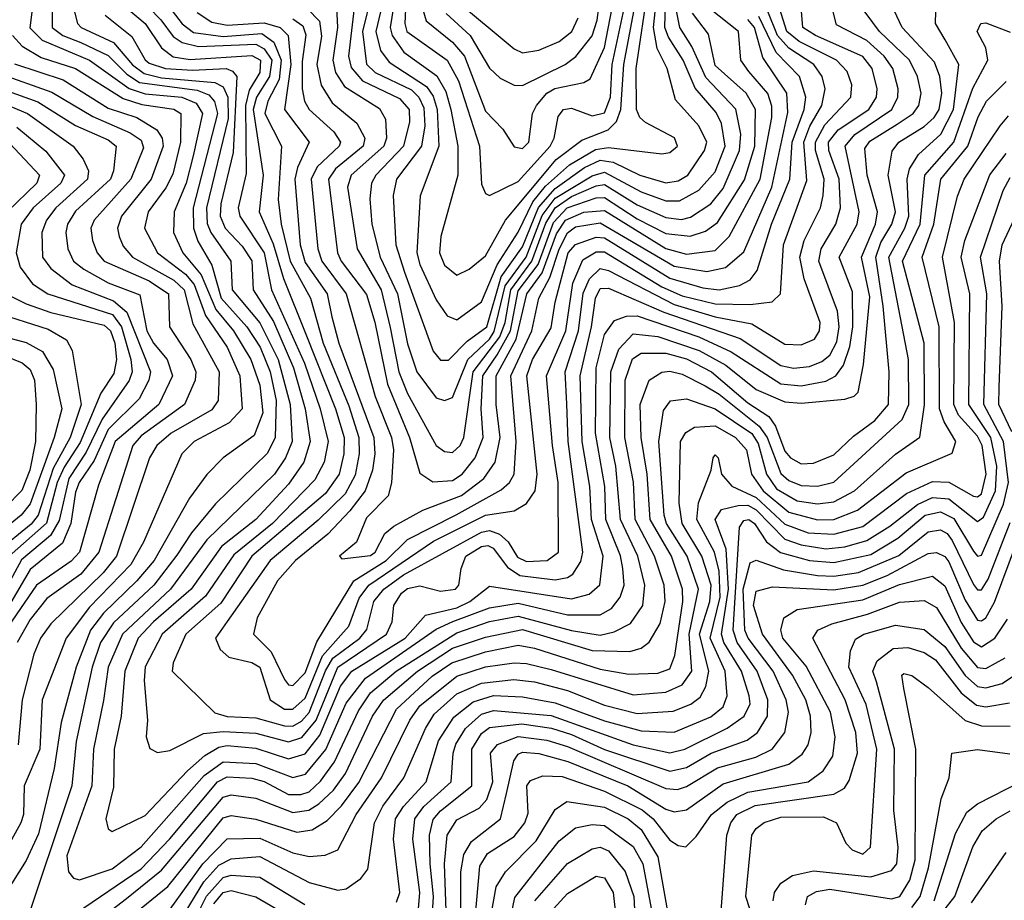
# Model space of a CAD drawing. Extents: x 501367 to 657802, y 482273 to 547541.
# Tile 163 of 256: x 560319 to 562720, y 522416 to 524564. Entities that reach past the tile are written whole.
import ezdxf

# ---------------------------------------------------------------- set-up
doc = ezdxf.new("R2010")
doc.units = 0

msp = doc.modelspace()

# ---------------------------------------------------------------- linework, layer by layer
at = {"layer": '0CON20XD'}
for points in [[(560363.9, 524705), (560343.8, 524543.8), (560373.8, 524513.8), (560489.5, 524465), (560586.2, 524396.2), (560625, 524382.8), (560714.9, 524374.9), (560749.8, 524359.9), (560764.7, 524335), (560741.8, 524231.8), (560725.2, 524164.8), (560695.9, 524095), (560694.5, 524045), (560716.8, 523995), (560761.6, 523941.6), (560797.3, 523857.3), (560840.5, 523805), (560883.2, 523735), (560905, 523672.1), (560911.8, 523605), (560890.6, 523549.4), (560815.3, 523495), (560775.4, 523454.6), (560733.2, 523396.8), (560646.8, 523245), (560605.1, 523194.9), (560523.6, 523116.4), (560491.6, 523075), (560456.6, 522985), (560420.3, 522849.7), (560402.9, 522737.1), (560365, 522578.2), (560335, 522513.2), (560245, 522371)], [(561265.1, 524695), (561258.6, 524555), (561263.5, 524535), (561361.4, 524465), (561389.3, 524415), (561440.7, 524255), (561445, 524163.1), (561455, 524140), (561465, 524135.4), (561535, 524169.2), (561612.9, 524255), (561622.9, 524275), (561632.1, 524327.9), (561645, 524344.7), (561665, 524348.3), (561715, 524329.7), (561745, 524337), (561759.8, 524375), (561764.2, 524455), (561798.3, 524615)], [(560554.1, 524615), (560625, 524554.6), (560664.9, 524494.9), (560693.4, 524473.4), (560735, 524466.7), (560885, 524476.2), (560906.6, 524465), (560905.1, 524435), (560878.4, 524391.6), (560869.7, 524355), (560871.4, 524188.6), (560852.3, 524105), (560855.7, 524084.3), (560915.4, 523995), (560933, 523905), (561013.9, 523726.1), (561052.1, 523615), (561071.3, 523535), (561061.7, 523485), (561038.5, 523441.5), (560935.6, 523335), (560841.4, 523258.6), (560771.9, 523158.1), (560666.7, 523065), (560625, 522985.3), (560622.4, 522952.4), (560631.1, 522855), (560627.3, 522815), (560636.6, 522786.6), (560655, 522776.7), (560685, 522781.1), (560767.2, 522822.8), (560815, 522827.9), (560895, 522823.6), (560975, 522802.1), (561007.2, 522812.8), (561041.9, 522855), (561095.4, 522985), (561214, 523065), (561227.8, 523095), (561231.7, 523135), (561250, 523165), (561265, 523176.6), (561295, 523182.6), (561345, 523170), (561381.6, 523175), (561390.4, 523185), (561395.5, 523225), (561407.5, 523255), (561445, 523278.9), (561461, 523281), (561473.7, 523275), (561508.4, 523228.4), (561538.5, 523208.5), (561625, 523197.8), (561655, 523203.2), (561668.3, 523211.7), (561688, 523242), (561692.4, 523265), (561656.7, 523535), (561653.2, 523626.8), (561649.6, 523705), (561682.2, 523805), (561693.3, 523896.7), (561708.5, 523931.5), (561735, 523957.1), (561755, 523952.1), (561915, 523869), (562015, 523839.5), (562105, 523822), (562185, 523772.4), (562225, 523770.5), (562257.3, 523785), (562269.3, 523805), (562271.6, 523825), (562232.1, 523932.1), (562221.7, 523985), (562232.3, 524025), (562272.4, 524105), (562278.8, 524135), (562280.8, 524175), (562259.8, 524245), (562259.6, 524265), (562282.6, 524307.4), (562346.3, 524375), (562348.9, 524405), (562337.4, 524437.4), (562310.8, 524465), (562220.4, 524510.4), (562189.9, 524535), (562149, 524665)], [(561206.4, 524615), (561187.4, 524535), (561198.8, 524488.8), (561220, 524460), (561311.2, 524401.2), (561327.1, 524377.1), (561337.2, 524345), (561341.2, 524255), (561296.1, 524133.9), (561287.9, 523995), (561295, 523966.5), (561335, 523880.7), (561361.5, 523841.5), (561385, 523831.4), (561445, 523875.7), (561483.8, 523966.2), (561535, 524045.5), (561570.7, 524119.3), (561601.8, 524158.2), (561659.8, 524210.2), (561723, 524247), (561755, 524252), (561885, 524236.3), (561905, 524240.2), (561923.5, 524255), (561915.9, 524275.9), (561845, 524312.9), (561831.9, 524325), (561823.6, 524345), (561822.2, 524445), (561852.8, 524647.2)], [(560447.3, 524605), (560460, 524555), (560468.9, 524545), (560548.2, 524508.2), (560594, 524454), (560622.5, 524432.5), (560665, 524422), (560795, 524410.3), (560815, 524400.1), (560826.6, 524375), (560827.2, 524322.8), (560774.5, 524105), (560776.6, 524066.6), (560785.3, 524045), (560833.9, 523975), (560836.9, 523905), (560905, 523824.6), (560949.2, 523735), (560978.9, 523625), (560983.8, 523535), (560967.7, 523495), (560940.6, 523455), (560775.9, 523295), (560687.2, 523175), (560569.7, 523065), (560534.7, 522985), (560523.6, 522903.6), (560498.9, 522785), (560495.4, 522695), (560434.5, 522524.5), (560438.3, 522485), (560450.3, 522470.3), (560465, 522465.7), (560545, 522492.5), (560615, 522546.6), (560769.4, 522720.6), (560815, 522753.9), (560895, 522749.6), (560985, 522715.8), (561016.4, 522723.6), (561066, 522784), (561115, 522897), (561162.4, 522957.6), (561335, 523077.5), (561375.8, 523095.8), (561465, 523129.2), (561535, 523140.6), (561655, 523112.6), (561735, 523112.4), (561762.3, 523127.7), (561783.9, 523155), (561792.9, 523185), (561790.4, 523225), (561784.2, 523255.8), (561748.9, 523345), (561745.8, 523425), (561723.3, 523555), (561724.7, 523715), (561745, 523796), (561769.9, 523830.1), (561798.9, 523841.1), (561825, 523841.9), (561975, 523790), (562054.1, 523754.1), (562175, 523675.3), (562225, 523670.9), (562285, 523682.3), (562309.1, 523695), (562328.5, 523721.5), (562343.6, 523766.4), (562350.8, 523815), (562350.4, 523900.4), (562318, 523985), (562361.4, 524065), (562366.5, 524095), (562332.4, 524255), (562355.8, 524284.2), (562446.3, 524345), (562460.3, 524375), (562461.2, 524395), (562448.1, 524445), (562427.4, 524475), (562385, 524512.9), (562311.2, 524551.2), (562292.6, 524625)], [(560604, 524625), (560663.4, 524563.4), (560693.1, 524523.1), (560715, 524508), (560755, 524498.6), (560895, 524504.2), (560915, 524493.2), (560933.7, 524465), (560928.7, 524425), (560896.6, 524375), (560888.6, 524345), (560912.5, 524185), (560903.2, 524095), (560937.4, 524017.4), (560962.6, 523932.6), (561017.2, 523797.2), (561089.7, 523615), (561110.5, 523545), (561109.7, 523505), (561097.9, 523455), (561065, 523408.5), (560885.6, 523255), (560809.3, 523140.7), (560724.5, 523065), (560693.4, 522995), (560691, 522975), (560795, 522873.1), (560825, 522863.9), (560895, 522861.4), (560965, 522841.3), (560985, 522840.8), (561006.7, 522853.3), (561025, 522873.9), (561064.6, 522975.4), (561083.2, 523006.8), (561148.4, 523055), (561166.1, 523076.1), (561182.4, 523145), (561207.4, 523175), (561255, 523210.1), (561445, 523313.7), (561465, 523318.1), (561489, 523309), (561510, 523290), (561533, 523253), (561555, 523242.2), (561605.5, 523244.5), (561633.1, 523265), (561632.6, 523435), (561618.5, 523525), (561604.1, 523695), (561651.1, 523805), (561668.4, 523921.6), (561692.1, 523977.9), (561725, 523997.3), (561745, 523997.3), (561885, 523912.3), (561935, 523890.7), (562015, 523871.1), (562100.8, 523869.2), (562154.1, 523875.9), (562174.7, 523895), (562181.8, 524015), (562238.6, 524171.4), (562231.6, 524265), (562246, 524304), (562275.3, 524355), (562283.1, 524395), (562276.3, 524425), (562255.5, 524455), (562194.5, 524494.5), (562167, 524525), (562143.9, 524583.9)], [(560660.7, 524625), (560715, 524553.9), (560742.8, 524532.8), (560815, 524523.1), (560909.4, 524530.6), (560938.9, 524508.9), (560957.2, 524465), (560951.6, 524418.4), (560924.5, 524365), (560917.1, 524335), (560957.7, 524255), (560949.8, 524125), (560956.6, 524065), (560978.9, 523975), (561028.2, 523885), (561059.3, 523775), (561122.2, 523622.2), (561146.3, 523545), (561147.3, 523505), (561137.1, 523452.9), (561112.8, 523407.2), (561046.8, 523343.2), (560930, 523245), (560825, 523095.9), (560796.5, 523055), (560807.7, 523027.7), (560829.3, 523009.3), (560885, 522996.1), (560904.8, 522985), (560930.2, 522905), (560965, 522882.4), (560985, 522881.8), (561015, 522909.1), (561057.5, 523012.5), (561122, 523085), (561146.9, 523153.1), (561170.9, 523185), (561328.1, 523291.9), (561455, 523355.1), (561525, 523366.3), (561555, 523384.2), (561576.1, 523415), (561581.4, 523455), (561555.6, 523695), (561570.1, 523735), (561615, 523812.4), (561625.3, 523875.3), (561657.1, 523995), (561675, 524015.8), (561725, 524033.8), (561745, 524031.7), (561905, 523933.8), (561985, 523909.7), (562025, 523904.9), (562074.4, 523915.6), (562100.5, 523929.5), (562117.5, 523952.5), (562152.7, 524065), (562197.5, 524175), (562203.2, 524265), (562232.3, 524345), (562236.2, 524375), (562221.1, 524425), (562164.2, 524484.2), (562121.5, 524571.5)], [(561137.1, 524615), (561121.1, 524475), (561127.5, 524447.5), (561155.1, 524415), (561245, 524371.4), (561268.7, 524345), (561269.9, 524315), (561254.9, 524255), (561187.7, 524185), (561176.9, 524165), (561172.8, 524127.2), (561178, 524065), (561198.3, 523985), (561240.7, 523895), (561265, 523773.6), (561287.9, 523705), (561335, 523641.7), (561355, 523634.7), (561375, 523642.5), (561412, 523735), (561464.6, 523785), (561476.3, 523803.7), (561503.3, 523915), (561554.2, 523985), (561593.5, 524086.5), (561625, 524128.5), (561715, 524182.9), (561745, 524192), (561835, 524144), (561895, 524122), (561928.3, 524121.7), (561975, 524147.7), (562015, 524193), (562039.9, 524255), (562030.9, 524310.9), (562017.9, 524337.9), (561966.6, 524396.6), (561937, 524465), (561901.2, 524521.2), (561892.5, 524545), (561894.5, 524635)], [(561176.9, 524625), (561155.5, 524535), (561165, 524455.7), (561186.3, 524435), (561275, 524392.5), (561292.8, 524375), (561305, 524348.8), (561306.8, 524305), (561298.7, 524255), (561238, 524175), (561229.7, 524135), (561236.3, 524015), (561257.7, 523947.7), (561327.6, 523755), (561345, 523733.1), (561365, 523733.8), (561410.1, 523779.9), (561458.3, 523815), (561493.5, 523936.5), (561545, 524009.6), (561584.6, 524105.4), (561625, 524152.3), (561696.9, 524203.1), (561735, 524221.1), (561766.3, 524216.3), (561831.2, 524185), (561895, 524166.1), (561925, 524170.7), (561948.8, 524185), (561989.6, 524245), (561994.9, 524265), (561975, 524304.8), (561918.3, 524368.3), (561898.4, 524445), (561874, 524494), (561864.9, 524545), (561875.1, 524644.9)], [(561233.9, 524616.1), (561222.6, 524545), (561227.1, 524525), (561255.8, 524485), (561336.8, 524426.8), (561358.5, 524388.5), (561370.7, 524345), (561387.9, 524255), (561387.6, 524185), (561346, 524035), (561342.8, 523995), (561354.8, 523965), (561385, 523940.6), (561415.4, 523955), (561455, 523987.6), (561504.2, 524075), (561627.5, 524222.5), (561690.2, 524269.8), (561754.6, 524295.4), (561774.8, 524315.2), (561785.5, 524344.5), (561792.3, 524455), (561828.6, 524645)], [(561358.8, 524578.8), (561417.8, 524525), (561465, 524445.3), (561491.2, 524421.2), (561525, 524404), (561545, 524403.1), (561649.2, 524455), (561675.8, 524474.2), (561715.2, 524524.8), (561727.5, 524562.5), (561735.8, 524625)], [(560398.1, 524615), (560398.5, 524545), (560424.4, 524525), (560468, 524508), (560535, 524476.3), (560580.7, 524430.7), (560611, 524411), (560752.1, 524392.1), (560780.3, 524380.3), (560794.4, 524364.4), (560801.6, 524335), (560742.5, 524105), (560742.6, 524055), (560753.6, 524023.6), (560788.1, 523965), (560810.7, 523885), (560873.3, 523815), (560905.2, 523764.9), (560929.8, 523705), (560944.9, 523634.9), (560941.9, 523545), (560923.7, 523506.3), (560797, 523383), (560738, 523312), (560702.4, 523257.6), (560646.6, 523185), (560547.6, 523092.4), (560516.5, 523045), (560496.2, 522985), (560456.6, 522803.4), (560446.2, 522695), (560328.9, 522345)], [(560331, 522229), (560579.9, 522420.1), (560665, 522489.2), (560815, 522667.9), (560835, 522673.1), (560895, 522665.4), (560985, 522629.8), (561024.1, 522635.9), (561048.8, 522651.2), (561084.4, 522685), (561113.3, 522725), (561179.5, 522865), (561206, 522904), (561289.6, 522975), (561375, 523030.7), (561455, 523058.1), (561545, 523076.2), (561715.1, 523025.1), (561807.5, 523022.5), (561835, 523031.1), (561854.6, 523045.4), (561881.4, 523091.4), (561893.6, 523145), (561890.6, 523185), (561867.4, 523255), (561820.5, 523345), (561815.9, 523435.9), (561795.3, 523545), (561796, 523685), (561813.4, 523736.6), (561835, 523750.5), (561895, 523750.3), (561945, 523736.3), (562006.2, 523705), (562095, 523629.1), (562146.1, 523596.1), (562162.1, 523572.1), (562185, 523511.7), (562199, 523495), (562225, 523480.3), (562255, 523482), (562305, 523502.9), (562352.2, 523547.8), (562405, 523586.1), (562438.2, 523625), (562439.4, 523705), (562424.7, 523865.3), (562407.1, 523985), (562419.5, 524020.5), (562446.3, 524065), (562454.7, 524095), (562437.1, 524185), (562446.8, 524243.2), (562462.8, 524265), (562525, 524303.1), (562549.4, 524325), (562561.1, 524345), (562567.7, 524385), (562563.1, 524425), (562549.9, 524459.9), (562470.9, 524545), (562439, 524615)], [(560415.9, 522235), (560680.7, 522449.3), (560815, 522617.2), (560835, 522623), (560895, 522614.2), (560995, 522582.3), (561032, 522588), (561069.1, 522610.9), (561104, 522646), (561146.4, 522703.6), (561237.7, 522882.3), (561325, 522962.7), (561373.2, 522995), (561455, 523022), (561535, 523038.1), (561575, 523031), (561735, 522979.9), (561805, 522967.6), (561875, 522969.9), (561905, 522980.6), (561916.8, 523013.2), (561936.4, 523145), (561935.3, 523175), (561908.6, 523255), (561856.7, 523345), (561849.2, 523455), (561834.7, 523545), (561832.3, 523625), (561854.2, 523685), (561885, 523704.5), (561905, 523706.5), (561935, 523699.2), (561990.6, 523670.6), (562025, 523650.6), (562122.7, 523572.7), (562142.4, 523545), (562175, 523457), (562195, 523439.8), (562225, 523427.9), (562265, 523426.4), (562305, 523436), (562471.6, 523588.4), (562487.5, 523625), (562486.8, 523735), (562438.4, 523985), (562477.8, 524055), (562487.9, 524085), (562483.1, 524175), (562489.5, 524200.5), (562511.4, 524235), (562565.6, 524284.4), (562596.2, 524345), (562609.6, 524455), (562576, 524515), (562552.4, 524555), (562554, 524615)], [(560455, 522383.8), (560615, 522492.8), (560685, 522565.7), (560801.5, 522705), (560825, 522717.4), (560885, 522713.7), (560915, 522705.9), (560975, 522674.3), (561005, 522673.8), (561025, 522680.8), (561053.1, 522706.9), (561086.6, 522753.4), (561145, 522877.9), (561175, 522921.6), (561237.1, 522975), (561385, 523068.7), (561465, 523095.6), (561535, 523109.1), (561665, 523074.4), (561735, 523062.9), (561769.2, 523070.8), (561808.5, 523091.5), (561838.5, 523135), (561844, 523185), (561826.5, 523255), (561784.4, 523344.4), (561772.7, 523475), (561758.5, 523545), (561760.5, 523705), (561780, 523760), (561815, 523797.5), (561875, 523791.1), (561976.6, 523756.6), (562041.2, 523721.2), (562115, 523661.6), (562185, 523631.8), (562225, 523628.2), (562331.3, 523638.7), (562354.3, 523645.7), (562364.3, 523655.7), (562377.3, 523722.7), (562392.2, 523887.8), (562372.2, 523985), (562405.9, 524065), (562411.3, 524095), (562385.6, 524185), (562380.6, 524249.4), (562392.3, 524267.7), (562459, 524309), (562498.1, 524335), (562512, 524355), (562518, 524385), (562508.9, 524425), (562489.3, 524465), (562416, 524535), (562364.5, 524604.5)], [(560527.4, 524575), (560592.5, 524522.5), (560625, 524465.6), (560635, 524458), (560674.9, 524444.9), (560740.6, 524440.6), (560822.9, 524445), (560838.3, 524438.3), (560849, 524425), (560840.1, 524239.9), (560809.3, 524115), (560808.4, 524085), (560820.1, 524055), (560861.3, 524011.3), (560885, 523975.9), (560888.4, 523905), (560937.7, 523827.7), (560986.8, 523715), (561015.4, 523615), (561027.3, 523535), (561012.4, 523485), (560975, 523430.8), (560895, 523345.1), (560811.3, 523278.7), (560737.1, 523175), (560645.4, 523095), (560607.9, 523055), (560575.8, 522975), (560566.2, 522865), (560549.2, 522785), (560548.1, 522691.9), (560529.1, 522615), (560535, 522590), (560545, 522583.8), (560625, 522622.5), (560728.5, 522731.5), (560770.9, 522769.1), (560805, 522789.3), (560825, 522793.7), (560895, 522787.3), (560975, 522761.4), (561015, 522773.4), (561051.3, 522818.7), (561101.6, 522938.4), (561128.8, 522975), (561259.3, 523055), (561308.6, 523111.4), (561385, 523129.6), (561417, 523145), (561465, 523181.9), (561665, 523151.2), (561707.6, 523162.4), (561734.3, 523185.7), (561742.3, 523255), (561714, 523345), (561709.9, 523425), (561691, 523535), (561686.2, 523695), (561714, 523815), (561723.7, 523885), (561735, 523908.1), (561755, 523909.2), (561890, 523850.1), (562076.2, 523786.2), (562175, 523720.8), (562206.1, 523713.9), (562245, 523718), (562275, 523730.1), (562295, 523745.6), (562311.7, 523778.3), (562318, 523815), (562313.3, 523853.3), (562267.7, 523975), (562273.9, 524005), (562309.3, 524065), (562321.2, 524105), (562317.4, 524175), (562292.7, 524245), (562291.9, 524265), (562315, 524295.3), (562390, 524345), (562408.7, 524375), (562410.6, 524395), (562398.1, 524445), (562375, 524473.8), (562260, 524525), (562229, 524545), (562223.4, 524615)], [(561091.1, 524611.1), (561094, 524545), (561082.6, 524465), (561089.3, 524435), (561110.9, 524400.9), (561196.9, 524346.9), (561211.6, 524321.6), (561213.9, 524275), (561207.4, 524255), (561127.9, 524185), (561118.8, 524155), (561142.3, 524005), (561200.8, 523905), (561222.8, 523812.8), (561243.4, 523705), (561265, 523651.9), (561335, 523525.3), (561355, 523510.7), (561375, 523508.4), (561393.2, 523525), (561402.2, 523545), (561424.8, 523705), (561489.8, 523790.2), (561503, 523825), (561517.2, 523905), (561568.5, 523975), (561602.1, 524067.9), (561624.8, 524105), (561665, 524132.9), (561725, 524158.8), (561745, 524161.5), (561825, 524112.5), (561895, 524081.3), (561933.4, 524076.6), (561955, 524082), (562005, 524114.8), (562035, 524152.2), (562074.7, 524245), (562078, 524285), (562065.6, 524345.6), (561992.8, 524422.8), (561958.5, 524498.5), (561928.8, 524545), (561915.4, 524615)], [(561295.1, 524615.1), (561310.8, 524560.8), (561375, 524509.1), (561404.2, 524475), (561455, 524340.8), (561497, 524297), (561525, 524253.8), (561545, 524250), (561560.6, 524265), (561569.8, 524335), (561579.7, 524355), (561605, 524384.3), (561623.9, 524396.1), (561695, 524410.4), (561710.6, 524419.4), (561745, 524496.2), (561768, 524615)], [(561379.3, 524615), (561525, 524493.2), (561545, 524482.9), (561585, 524489.4), (561635, 524510.7), (561665.8, 524535), (561681.3, 524568.7)], [(560751.8, 524581.8), (560788.1, 524558.1), (560825, 524550.8), (560915, 524556), (560954.5, 524544.5), (560974.1, 524525), (560980.5, 524455), (560964.6, 524345), (561025.2, 524265), (560996.7, 524203.2), (560990.2, 524175), (561003.1, 524015), (561015, 523972), (561069.1, 523895), (561080.7, 523839.3), (561097.1, 523775), (561182.4, 523545), (561185.1, 523505), (561179.7, 523465), (561161.6, 523415), (561124.4, 523365.6), (561071, 523309), (560991.5, 523245), (560948.1, 523195), (560898, 523105), (560889.5, 523065), (560932.3, 523022.3), (560965, 522954.3), (560975, 522941.6), (560985, 522940.2), (561015, 522970.9), (561043.4, 523046.6), (561134.4, 523195), (561213.2, 523245), (561265, 523296.3), (561383.6, 523356.4), (561493.2, 523416.8), (561513.6, 523435), (561524.8, 523455), (561530.3, 523535), (561516.8, 523695), (561567.9, 523805), (561585.1, 523885), (561612.1, 523935), (561635, 524004), (561655, 524043.7), (561675, 524058.8), (561735, 524068.2), (561915, 523962.6), (561995, 523949.9), (562040.8, 523959.2), (562085, 523997.5), (562153.1, 524155), (562192.8, 524337.2), (562190.3, 524385), (562131.3, 524471.3), (562111.3, 524545), (562095, 524564.7)], [(560985.6, 524565.6), (561009.3, 524549.3), (561016.7, 524526.7), (561008.3, 524461.7), (561008, 524395), (561014.1, 524365), (561025.2, 524345), (561085, 524290.4), (561101.8, 524265), (561098.3, 524255), (561045, 524205.2), (561030.1, 524175), (561046.5, 524005), (561056.2, 523975), (561115.1, 523895), (561186.4, 523645), (561225.5, 523545), (561230.6, 523515), (561225.7, 523434.3), (561217.4, 523402.6), (561165, 523349.1), (561140.6, 523289.4), (561099.4, 523255), (561105, 523248.6), (561175, 523257.2), (561186.3, 523265), (561209.3, 523310.7), (561231.2, 523328.8), (561302.4, 523367.6), (561396.4, 523403.6), (561451, 523445), (561478.9, 523485), (561490.7, 523545), (561481.1, 523625), (561481.5, 523695), (561529.9, 523785), (561555.7, 523895), (561593.4, 523946.6), (561628.3, 524041.7), (561650.6, 524075), (561695, 524094.8), (561745, 524098.3), (561895, 524005.6), (561945, 523991.6), (562015, 524001), (562049.6, 524035), (562124.8, 524175.2), (562153.2, 524325), (562153.1, 524353.1), (562143.5, 524383.5), (562097.7, 524437.7), (562077.9, 524465), (562072.4, 524535), (562001, 524591)], [(561020.7, 524590.7), (561050.2, 524560.2), (561055, 524523.5), (561043.5, 524455), (561054.3, 524404.3), (561081.5, 524361.5), (561141.6, 524311.6), (561161.1, 524275), (561156.6, 524255), (561089.7, 524200.3), (561072.3, 524175), (561094.4, 523995), (561103.1, 523975), (561165, 523893.4), (561185, 523826.2), (561215.8, 523675), (561269.9, 523545), (561295, 523457.9), (561327, 523437), (561375, 523439.6), (561398.3, 523455), (561430.3, 523495), (561449.2, 523545), (561444.7, 523615), (561448.9, 523695), (561483.5, 523746.5), (561516.2, 523805), (561535, 523902.6), (561583.4, 523966.6), (561620.8, 524069.2), (561653.9, 524105), (561725, 524129.7), (561745, 524130.3), (561825, 524078.1), (561895, 524042.6), (561954.5, 524035.5), (561991.9, 524048.1), (562020.7, 524069.3), (562086.4, 524173.6), (562112.2, 524255), (562113.4, 524345), (562090.6, 524385), (562015, 524452.2), (561998.8, 524528.8), (561959.9, 524579.9)], [(560685.7, 522394.3), (560765.4, 522504.6), (560825, 522566), (560905, 522567.3), (560985, 522532.1), (561025, 522522.6), (561064.2, 522525.8), (561095, 522539.4), (561139.5, 522625), (561201.7, 522715), (561270.5, 522855), (561295, 522890), (561385, 522962.6), (561455, 522985.6), (561525, 522995.1), (561555, 522993.8), (561615, 522978.9), (561815, 522917.1), (561895, 522923.4), (561935, 522941.5), (561958.4, 522975), (561951.9, 523065), (561974.3, 523175), (561946.8, 523255), (561896.8, 523335), (561890.9, 523355), (561878.2, 523535), (561889, 523611), (561906.1, 523633.9), (561945, 523639), (562015, 523614.7), (562104.7, 523554.7), (562120.3, 523530.3), (562140.3, 523455), (562165, 523419.8), (562215, 523390.6), (562265, 523383.1), (562305, 523387.6), (562355, 523414.6), (562455, 523503.9), (562514.2, 523545.8), (562525.6, 523624.4), (562525.1, 523775), (562472, 523975), (562514.9, 524065), (562526.2, 524185), (562597.2, 524265), (562643.4, 524396.6), (562679.8, 524465), (562675.4, 524495.4), (562654.1, 524535), (562662.9, 524555), (562675, 524556.5), (562735, 524533.8)], [(560301.8, 524525), (560325, 524499.6), (560371.8, 524471.8), (560455.1, 524445.1), (560571.4, 524371.4), (560617, 524357), (560695, 524345.3), (560712, 524335), (560711.5, 524265), (560692.5, 524187.5), (560675.9, 524154.1), (560632.3, 524095), (560623.8, 524055), (560655.5, 523995), (560723.2, 523943.2), (560745, 523917.6), (560772.5, 523842.5), (560825.3, 523765), (560855.6, 523695), (560861.4, 523615), (560829.7, 523580.3), (560744.7, 523535), (560714.3, 523505), (560620.9, 523289.1), (560589.9, 523235), (560489.3, 523130.7), (560432.8, 523055), (560373.8, 522905), (560368.1, 522785), (560330.2, 522695), (560328.2, 522625), (560321.7, 522605), (560245, 522465.7)], [(560306.5, 524456.5), (560425, 524417), (560535, 524348), (560604.8, 524325.2), (560653.5, 524295), (560666.3, 524275), (560669.2, 524255), (560639.5, 524175), (560567.8, 524085), (560558, 524055), (560561.4, 524035), (560571.7, 524011.7), (560594, 523985), (560695, 523928.4), (560720.5, 523905), (560741.7, 523821.7), (560805.4, 523705), (560803, 523635), (560787.6, 523612.4), (560688.8, 523555), (560653.5, 523525), (560636.1, 523495), (560555.1, 523255), (560522.6, 523215), (560395, 523090), (560370, 523055), (560353.5, 523016.5), (560325.1, 522905), (560315.1, 522794.9)], [(560264.5, 524434.5), (560397.3, 524387.3), (560497.4, 524327.4), (560588.3, 524288.3), (560615, 524269.8), (560621.1, 524251.1), (560590.1, 524175), (560500.5, 524075), (560493, 524055), (560496.5, 524025), (560507.7, 523995), (560524.8, 523974.8), (560635, 523926.7), (560681.7, 523895), (560684.8, 523815), (560736.3, 523735), (560748.3, 523705), (560746.7, 523685), (560720.8, 523625), (560615, 523549), (560595.1, 523525), (560512.3, 523265), (560468.2, 523211.8), (560385, 523151.9), (560345, 523100.9), (560313.2, 523045)], [(560238.3, 524408.3), (560363.4, 524363.4), (560455, 524305.6), (560535, 524270.7), (560554.1, 524255), (560548.3, 524195), (560540.9, 524175), (560455, 524096.6), (560435.7, 524065), (560431.9, 524045), (560436.4, 524005), (560450.7, 523975), (560475.2, 523955.2), (560535, 523921.8), (560612.4, 523892.4), (560628.9, 523805), (560645.1, 523775), (560678.9, 523735), (560691.4, 523695), (560658.2, 523625), (560551.9, 523535), (560511.7, 523428.3), (560464.6, 523265), (560445, 523243), (560360, 523185), (560270.7, 523055)], [(560697.2, 522345), (560768.6, 522461.4), (560805, 522501.6), (560835, 522517.3), (560905, 522522.6), (561025, 522459.5), (561095, 522440.9), (561115, 522444.3), (561151, 522469), (561168.5, 522491.5), (561184.1, 522605), (561204.4, 522645.6), (561255.6, 522714.4), (561309.1, 522835), (561330.3, 522869.7), (561385, 522919.2), (561445, 522945.8), (561524.3, 522954.3), (561575, 522948.8), (561655, 522927.3), (561745, 522891.8), (561825, 522871.3), (561912.7, 522877.3), (561955.9, 522894.1), (561978.7, 522911.3), (561992.4, 522937.6), (561999.9, 522975), (561977.1, 523065), (562002.1, 523145), (562005.5, 523185), (561983.1, 523255), (561934.7, 523335), (561927.5, 523385), (561931, 523535), (561943.3, 523556.7), (561965, 523570), (562015, 523573), (562064.8, 523545), (562091.5, 523515), (562104.2, 523455), (562132.3, 523415), (562195, 523362.8), (562265, 523344.2), (562305, 523345.1), (562362.1, 523367.9), (562481.3, 523458.7), (562593.6, 523506.4), (562602.1, 523535), (562573.3, 523583.2), (562562.5, 523615), (562561.2, 523815), (562519.7, 523985), (562548.4, 524065), (562565.6, 524175), (562631.1, 524255), (562656.7, 524326.7), (562676.9, 524365), (562725, 524413)], [(560265.8, 524365), (560338, 524335), (560449.8, 524255), (560474.1, 524224.1), (560487, 524195), (560484.3, 524175), (560407.6, 524105), (560384.3, 524075), (560373.1, 524045), (560374.5, 523985), (560395, 523957.4), (560446.9, 523916.9), (560548, 523878), (560580.3, 523850.3), (560637.8, 523705), (560634.4, 523685), (560610.8, 523639.3), (560535, 523564), (560501, 523489), (560464.2, 523435), (560455, 523411.2), (560443.9, 523335), (560423.2, 523286.8), (560345, 523223), (560297.9, 523142.1)], [(561238.2, 522411.8), (561246, 522435), (561231, 522565), (561235.4, 522615), (561254.9, 522645.1), (561310.2, 522705), (561340.8, 522805), (561377.7, 522862.3), (561425, 522899.7), (561475, 522915.6), (561545, 522911.9), (561625, 522897.7), (561745, 522853.9), (561835, 522829), (561915, 522826.4), (562005, 522863.8), (562035, 522887.7), (562044.6, 522915), (562040, 522975), (562003.4, 523055), (562027.6, 523155), (562025, 523218.7), (562013.4, 523265), (561970.4, 523345), (561974.7, 523385.3), (562005.6, 523465), (562010, 523495), (562015, 523502.5), (562022.5, 523495), (562030.8, 523455), (562055.8, 523425.8), (562115, 523398.5), (562185, 523333.3), (562242.4, 523312.4), (562305, 523308.7), (562375, 523327.9), (562482.1, 523407.9), (562545, 523437.3), (562585, 523435.6), (562645, 523402), (562655, 523400.1), (562665, 523407.7), (562676.4, 523455), (562666.6, 523525), (562655, 523547.9), (562609, 523599), (562597.5, 523625), (562599.2, 523825), (562569.3, 523985), (562606.3, 524133.7), (562622.1, 524175), (562710.4, 524305), (562730.9, 524329.1)], [(560311.8, 524301.8), (560382.9, 524242.9), (560428.2, 524185), (560419.3, 524165), (560352.2, 524105), (560323, 524065), (560310.3, 523995), (560320.1, 523960.1), (560350, 523920), (560387.9, 523895), (560545.1, 523845), (560567.4, 523815), (560590.1, 523735), (560593.1, 523705), (560586.5, 523683.5), (560520.4, 523589.6), (560481.3, 523508.7), (560438.9, 523445), (560415, 523342.7), (560394.1, 523305.9), (560323.5, 523246.5), (560275, 523156.2)], [(560282.6, 524275), (560367.5, 524185), (560360.6, 524165), (560288.8, 524095)], [(561291.7, 522395), (561294.9, 522435), (561278, 522565), (561282.5, 522615), (561304.9, 522645), (561371.6, 522705), (561376, 522775), (561382.9, 522797.1), (561406.4, 522835), (561445, 522869.7), (561475, 522878.8), (561615, 522867.1), (561815, 522794.9), (561905, 522775.6), (561941.4, 522785), (562044.4, 522835.6), (562086.2, 522865), (562100.3, 522895), (562098.1, 522915), (562079.2, 522975), (562036.2, 523045), (562030.5, 523065), (562047.8, 523175), (562042.3, 523272.3), (562015.1, 523345), (562030.8, 523369.2), (562071.2, 523378.8), (562095, 523379.4), (562115, 523368.5), (562185, 523296.9), (562225, 523282.6), (562285, 523273.4), (562331.6, 523278.4), (562385, 523293.5), (562441.4, 523328.6), (562508.4, 523381.6), (562545, 523398.4), (562585.1, 523395.1), (562655, 523340.2), (562669.5, 523350.5), (562699.1, 523415), (562702.5, 523475), (562687.4, 523545), (562634.2, 523625), (562636, 523895), (562615.1, 523985), (562624.4, 524025.6), (562685.4, 524185.4), (562725, 524237.7)], [(561323.5, 522345), (561328.5, 522425), (561320.5, 522505), (561318.3, 522575), (561327.1, 522612.9), (561345, 522634.4), (561422.1, 522695), (561421.6, 522785), (561445, 522823.1), (561465, 522837.4), (561543.6, 522846.4), (561616, 522836), (561665, 522820.7), (561745, 522783.9), (561905, 522731.3), (561945, 522740), (562005.2, 522775.2), (562093.6, 522806.4), (562118.6, 522825), (562142.5, 522865), (562143.8, 522905), (562118, 522975), (562069, 523045), (562059.4, 523075), (562074.2, 523325.8), (562085, 523342.7), (562097.1, 523345), (562111.3, 523335), (562140.4, 523290.4), (562174.7, 523264.7), (562245, 523244.6), (562305, 523239.6), (562395, 523259.4), (562460.9, 523299.1), (562527.4, 523355), (562565, 523363.6), (562597.4, 523347.4), (562645, 523267.7), (562655, 523255.7), (562665, 523257.5), (562718.1, 523381.9), (562730.6, 523435), (562718.6, 523535), (562670.6, 523625), (562677.7, 523895), (562661.9, 523985), (562717.3, 524147.3), (562735, 524178.8)], [(562738.7, 523558.7), (562706.7, 523625), (562707.6, 523667.6), (562715.1, 523865.1), (562708.3, 523975), (562715.4, 524015), (562745, 524078.6)], [(560286.2, 523895), (560335, 523870.8), (560395, 523850), (560525, 523818.6), (560540.5, 523805), (560551.5, 523775), (560554.9, 523735), (560549, 523701), (560517.4, 523652.6), (560467, 523533), (560427.3, 523472.7), (560410.8, 523435), (560384.1, 523335.9), (560293.6, 523255)], [(560255, 523851.6), (560388.8, 523808.8), (560433, 523783), (560446.9, 523756.9), (560468.9, 523625), (560441.9, 523545), (560400.5, 523469.5), (560363.8, 523355), (560346.8, 523333.2), (560262.4, 523265)], [(560209.9, 523809.9), (560335, 523776.6), (560374.9, 523754.9), (560400.7, 523710.7), (560422, 523615), (560403.6, 523545), (560345, 523382.7), (560323, 523355), (560200.1, 523255)], [(560281.2, 523745), (560325, 523726.8), (560345, 523710.7), (560355.2, 523685), (560359.6, 523625), (560357.6, 523535), (560344.1, 523465), (560324.1, 523415.9), (560284.8, 523375)], [(561361.1, 522345), (561355.5, 522505), (561362, 522575), (561385, 522611.9), (561439.4, 522640.6), (561458.4, 522661.6), (561473, 522705), (561467.7, 522775), (561484.4, 522795.6), (561535, 522815.6), (561605, 522806.9), (561655, 522791.4), (561895, 522688.6), (561923.4, 522686.6), (561945, 522693.2), (562020.8, 522739.2), (562114.1, 522765), (562154.3, 522785), (562184.8, 522825), (562194.1, 522875), (562188.4, 522905), (562156.6, 522975), (562095.3, 523055), (562087.5, 523075), (562083.9, 523175), (562100.6, 523239.4), (562115, 523245.9), (562181.9, 523221.9), (562265, 523207.8), (562305, 523206.7), (562365, 523215.9), (562462.8, 523257.2), (562535, 523314.6), (562565, 523319.9), (562581, 523311), (562593.6, 523293.6), (562645, 523186), (562655, 523173.3), (562665, 523173.3), (562680.6, 523199.4), (562735, 523337.1)], [(561394.6, 522335), (561395.1, 522485), (561402.1, 522527.9), (561420.8, 522559.2), (561491.9, 522615), (561506.7, 522676.7), (561523.9, 522756.1), (561535, 522772.7), (561545, 522777), (561585, 522774.4), (561655.8, 522754.2), (561802, 522695), (561895, 522638.5), (561915, 522632.1), (561945, 522636.6), (562035, 522700.1), (562195, 522748.3), (562227.4, 522772.6), (562241.7, 522795), (562249.2, 522825), (562247.6, 522865), (562236.4, 522905), (562203.5, 522965), (562130.7, 523065), (562108.8, 523135), (562115, 523170), (562155, 523180.8), (562305, 523173.2), (562375, 523184.4), (562435, 523208.5), (562535, 523261.9), (562555, 523264.2), (562575, 523254.8), (562585, 523241.6), (562625, 523147.9), (562655, 523099.5), (562665, 523097.3), (562675, 523105.2), (562696.6, 523143.4), (562768.1, 523335)], [(561426.7, 522335), (561441, 522499), (561460.1, 522529.9), (561525, 522571.8), (561551.3, 522605), (561558.9, 522628.9), (561556.1, 522695), (561565, 522708.3), (561595, 522719.9), (561642.2, 522717.8), (561745, 522682.4), (561836.9, 522636.9), (561864.4, 522614.4), (561905, 522563), (561925, 522549.7), (561943.5, 522546.5), (561968.8, 522571.2), (562006.5, 522625), (562044.5, 522655.5), (562095, 522679.6), (562241.8, 522705), (562278.6, 522731.4), (562302.3, 522767.7), (562307.6, 522815), (562296.6, 522875), (562236.9, 522986.9), (562180.5, 523055), (562175.2, 523075), (562182.6, 523105), (562215.1, 523124.9), (562375, 523148.5), (562465, 523186), (562545, 523206.9), (562575, 523182.9), (562615, 523093.8), (562645, 523046.2), (562665, 523034.6), (562697, 523055), (562728.3, 523101.7)], [(562025.9, 522335), (562043.8, 522575), (562053.5, 522605), (562068.2, 522625), (562112.7, 522647.3), (562304.5, 522675), (562330.3, 522689.7), (562342.2, 522707.8), (562362.2, 522775), (562358.1, 522825), (562332.3, 522905), (562253.4, 523055), (562265.4, 523074.6), (562299.4, 523090.6), (562386.5, 523113.5), (562465, 523143.4), (562525, 523147.5), (562555, 523129.8), (562615, 523031.1), (562655, 522983.9), (562675, 522981.5), (562722.7, 523007.3)], [(562119.3, 522335), (562090.1, 522425), (562104.8, 522575), (562115, 522591.5), (562134.6, 522605.4), (562175, 522619.1), (562279.2, 522619.2), (562311.2, 522605), (562333.8, 522555), (562349, 522539), (562375, 522528.6), (562394.2, 522545.8), (562409.8, 522785), (562383.6, 522893.6), (562341.4, 522985), (562345.2, 523024.8), (562357.4, 523052.6), (562377.7, 523065), (562455, 523087.2), (562525, 523076.8), (562575, 523035.4), (562625, 522964.3), (562655, 522937.2), (562675, 522934.4), (562715, 522944.9), (562745, 522965.1)], [(562156.9, 522415), (562160, 522435), (562175, 522457.9), (562203.8, 522476.2), (562255, 522487.6), (562395, 522473.5), (562445, 522488.5), (562458.2, 522505), (562461.7, 522545), (562450.6, 522635), (562452.5, 522785), (562408.7, 522948.7), (562399.4, 522975), (562410.1, 522999.9), (562449.6, 523030.4), (562485, 523032.3), (562525, 523020.7), (562552.7, 523002.7), (562615, 522922.1), (562652.3, 522892.3), (562675, 522887.9), (562732.7, 522897.3)], [(562235.2, 522405), (562240.5, 522425), (562262.7, 522437.3), (562295, 522443.1), (562414.2, 522424.2), (562445, 522419.3), (562465.8, 522425), (562489.8, 522465), (562502.8, 522515), (562504.9, 522784.9), (562475, 522932.5), (562470.8, 522965), (562475, 522969.2), (562495, 522964.2), (562535, 522934.7), (562625, 522854.9), (562665, 522841.5), (562735, 522840.6)], [(562495, 522398.6), (562514.9, 522425), (562535.5, 522495), (562566.4, 522663.6), (562585.7, 522715), (562592, 522775), (562655, 522783.4), (562733.5, 522773.5)], [(562549.7, 522415), (562601.1, 522578.9), (562629.2, 522630.8), (562655, 522651.3), (562763.1, 522706.9)], [(561445, 522250), (561481.5, 522448.5), (561503.9, 522485), (561578.8, 522561.2), (561625, 522637.6), (561653.4, 522656.6), (561745, 522643.1), (561802.8, 522615), (561835, 522588.4), (561875, 522521.6), (561897.7, 522397.7)], [(562529, 522335), (562599.4, 522425), (562643.8, 522546.2), (562666.1, 522585), (562700.3, 522615), (562735, 522634.2)], [(561478.3, 522191.7), (561526.9, 522423.1), (561635, 522560.8), (561675, 522592.8), (561715, 522601.1), (561745, 522598.5), (561815, 522546.9), (561838.7, 522505), (561867.9, 522347.9)], [(561575.4, 522414.6), (561655, 522505.5), (561715, 522541.6), (561735, 522545.5), (561755, 522536.4), (561796.1, 522486.1), (561817.1, 522425), (561820.8, 522345)], [(562640.5, 522409.5), (562725, 522532.5)], [(560728.9, 522335), (560775, 522426.2), (560815, 522471.3), (560835, 522477.3), (560905, 522472.4), (561014.2, 522405.7)], [(561603.5, 522376.4), (561655, 522432.7), (561725, 522475.2), (561745, 522471), (561766.3, 522435), (561778.4, 522325)], [(560792.5, 522407.5), (560815, 522435.3), (560835, 522440.1), (560895, 522424.6), (561025, 522349.1)]]:
    msp.add_lwpolyline(points, dxfattribs=at)

doc.saveas('drawing.dxf')
